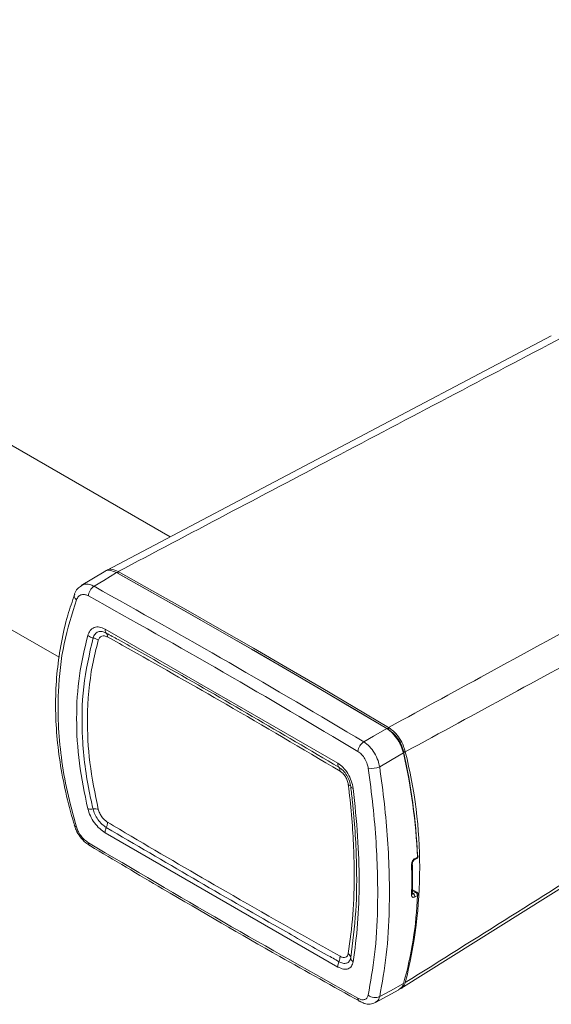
# Model space of a CAD drawing. Header units: millimetres. Extents: x 3623 to 4479, y 1534 to 2139.
# Tile 20 of 21: x 4366 to 4398, y 1942 to 2001. Entities that reach past the tile are written whole.
import ezdxf

# ---------------------------------------------------------------- set-up
doc = ezdxf.new("R2010")
doc.units = ezdxf.units.MM

# ---------------------------------------------------------------- blocks, each defined once
blk = doc.blocks.new('A$C0E9C483C')
at = {"color": 7, "linetype": 'Continuous', "lineweight": 15}
for p, q in [((374.3, 55.85), (57.55, 238.71)), ((47.74, 222.32), (361.05, 41.45)), ((419.84, 79.88), (366.69, 51.84)), ((366.41, 51.68), (363.69, 50.02)), ((366.54, 44.83), (394.34, 28.78)), ((401.88, 1.86), (454.11, 34.66)), ((394.34, 4.43), (366.54, 20.48)), ((403.5, 17.26), (403.78, 17.42)), ((403.56, 17.41), (403.85, 17.57)), ((403.79, 13.37), (403.22, 13.7)), ((403.35, 13.2), (403.64, 13.36)), ((403.85, 12.97), (403.56, 12.81)), ((398.83, 0.19), (401.62, 1.71))]:
    blk.add_line(p, q, dxfattribs=at)
at = {"color": 8, "linetype": 'Continuous', "lineweight": 15}
for p, q in [((403.64, 13.36), (403.24, 13.58)), ((403.24, 13.26), (403.35, 13.2))]:
    blk.add_line(p, q, dxfattribs=at)
at = {"color": 7, "linetype": 'Continuous', "lineweight": 15, "flags": 128}
for points in [[(367.89, 51.57), (366.37, 50.64), (365.22, 49.94)], [(400.18, 32.93), (396.15, 35.34), (392.11, 37.72), (388.07, 40.08), (384.04, 42.42), (380, 44.74), (375.96, 47.04), (371.93, 49.32), (367.89, 51.57)], [(400.4, 33.06), (396.36, 35.46), (392.33, 37.85), (388.29, 40.21), (384.25, 42.55), (380.21, 44.87), (376.18, 47.17), (372.14, 49.45), (368.1, 51.7)], [(368.11, 51.45), (372.14, 49.2), (376.18, 46.92), (380.22, 44.62), (384.25, 42.3), (388.29, 39.96), (392.32, 37.6), (396.36, 35.22), (400.39, 32.81)], [(400.18, 32.93), (400.22, 32.95), (400.26, 32.96), (400.3, 32.96), (400.33, 32.95), (400.36, 32.93), (400.38, 32.9), (400.39, 32.86), (400.39, 32.81)], [(397.44, 31.34), (398.62, 32.02), (400.18, 32.93)], [(402.18, 30.02), (400.62, 29.11), (399.34, 28.36)], [(402.18, 30.02), (402.22, 30.04), (402.25, 30.07), (402.27, 30.1), (402.27, 30.12), (402.27, 30.14), (402.25, 30.16), (402.23, 30.18), (402.19, 30.19)], [(399.34, 0.91), (400.62, 1.6), (402.18, 2.45)]]:
    blk.add_lwpolyline(points, dxfattribs=at)
at = {"color": 7, "linetype": 'Continuous', "lineweight": 15}
for centre, radius, start, end in [((367.98, 51.47), 0.135, 351.894, 129.8126), ((366.07, 48.66), 1.54, 123.6842, 174.9157), ((398.31, 30.01), 1.59, 123.2195, 172.8177), ((333.13, 14.43), 70.79, 2.5385, 12.7182), ((333.49, 14.69), 70.43, 2.5386, 12.718), ((348.11, 16.36), 56.01, 345.7492, 14.2508), ((398.37, 30.66), 2.49, 260.6754, 292.8873), ((363.15, 21.5), 0.316, 203.3344, 263.0542), ((364.98, 19.28), 0.445, 179.0713, 234.3789), ((403.64, 17.68), 0.3, 299.1379, 0), ((403.8, 17.68), 0.14, 8.197, 68.6085), ((403.64, 17.68), 0.3, 0, 2.2752), ((346.63, 14.86), 56.54, 358.1702, 1.8298), ((403.41, 17.38), 0.152, 304.1575, 9.3872), ((360.58, 14.43), 43.29, 343.9283, 358.0666), ((403.09, 12.81), 0.465, 0.813, 56.5016), ((403.38, 12.97), 0.465, 0.8185, 56.496), ((403.64, 13.11), 0.3, 0, 60.0027), ((403.78, 13.12), 0.157, 294.0284, 352.8365), ((403.64, 13.11), 0.3, 357.6155, 0), ((397.21, 0.71), 0.479, 181.5607, 235.8084), ((398.76, 1.98), 1.21, 229.1744, 298.5275)]:
    blk.add_arc(centre, radius, start, end, dxfattribs=at)
at = {"color": 8, "linetype": 'Continuous', "lineweight": 15}
for centre, radius, start, end in [((363.5, 48.84), 0.642, 164.9269, 233.0025), ((403.8, 17.7), 0.142, 290.7173, 356.7656), ((403.09, 16.8), 0.147, 291.9623, 356.2709), ((403.7, 17.55), 0.153, 305.5381, 9.2574), ((403.08, 13.2), 0.156, 293.8878, 353.1244), ((403.73, 13.23), 0.151, 65.6972, 125.6147)]:
    blk.add_arc(centre, radius, start, end, dxfattribs=at)
at = {"color": 7, "linetype": 'Continuous', "lineweight": 15}
for points, knots in [([(421.25, 79.74), (412.09, 74.91), (394.36, 65.57), (376.65, 56.22), (368.1, 51.7)], [0, 0, 0, 0, 0.517097, 1, 1, 1, 1]), ([(400.4, 33.06), (408.81, 37.65), (426.23, 47.17), (443.64, 56.7), (452.64, 61.62)], [0, 0, 0, 0, 0.482903, 1, 1, 1, 1]), ([(454.65, 58.6), (445.64, 53.68), (428.23, 44.2), (410.8, 34.72), (402.4, 30.15)], [0, 0, 0, 0, 0.517743, 1, 1, 1, 1]), ([(367.89, 51.57), (367.65, 51.68), (367.18, 51.88), (366.67, 51.87), (366.47, 51.7), (366.43, 51.66)], [0, 0, 0, 0, 0.432108, 0.864231, 1, 1, 1, 1]), ([(366.71, 51.82), (366.78, 51.87), (367.01, 52.02), (367.51, 51.98), (367.92, 51.79), (368.1, 51.7)], [0, 0, 0, 0, 0.197824, 0.65449, 1, 1, 1, 1]), ([(363.7, 49.99), (363.54, 49.89), (363.19, 49.65), (362.95, 49.26), (362.88, 49.01), (362.88, 49)], [0, 0, 0, 0, 0.422218, 0.972993, 1, 1, 1, 1]), ([(365.22, 49.94), (370.59, 46.93), (381.35, 40.9), (392.08, 34.53), (397.44, 31.34)], [0, 0, 0, 0, 0.499916, 1, 1, 1, 1]), ([(362.92, 48.99), (362.63, 48.16), (361.97, 46.3), (361.27, 43.25), (360.78, 39.89), (360.58, 36.45), (360.67, 32.95), (361.04, 29.39), (361.71, 25.77), (362.34, 23.09), (362.82, 21.62), (362.9, 21.38)], [0, 0, 0, 0, 0.102213, 0.228255, 0.353714, 0.478508, 0.602246, 0.725724, 0.85022, 0.975618, 1, 1, 1, 1]), ([(363.11, 48.32), (362.57, 46.6), (361.47, 43.11), (360.91, 38.05), (360.9, 33.48), (361.26, 29.48), (361.96, 25.37), (362.73, 22.58), (363.11, 21.18)], [0, 0, 0, 0, 0.212864, 0.42914, 0.56982, 0.710501, 0.855249, 1, 1, 1, 1]), ([(364.54, 48.79), (364.42, 48.85), (364.14, 48.98), (363.72, 48.97), (363.33, 48.76), (363.19, 48.47), (363.11, 48.32)], [0, 0, 0, 0, 0.1997919, 0.4653293, 0.7324593, 1, 1, 1, 1]), ([(396.74, 30.21), (391.38, 33.39), (380.66, 39.77), (369.91, 45.79), (364.54, 48.79)], [0, 0, 0, 0, 0.499915, 1, 1, 1, 1]), ([(364.47, 44.07), (364.55, 44.28), (364.72, 44.7), (365.22, 45.05), (365.84, 45.13), (366.3, 44.93), (366.54, 44.83)], [0, 0, 0, 0, 0.236668, 0.491409, 0.745855, 1, 1, 1, 1]), ([(366.68, 44.35), (366.66, 44.38), (366.59, 44.45), (366.54, 44.62), (366.54, 44.76), (366.54, 44.83)], [0, 0, 0, 0, 0.277736, 0.638867, 1, 1, 1, 1]), ([(364.47, 23.35), (364.09, 25.18), (363.33, 28.83), (363.04, 34.15), (363.33, 39.3), (364.09, 42.48), (364.47, 44.07)], [0, 0, 0, 0, 0.25005, 0.500179, 0.750168, 1, 1, 1, 1]), ([(365.1, 23.32), (364.97, 23.89), (364.31, 26.76), (363.7, 31.71), (363.79, 38.04), (364.66, 41.85), (365.1, 43.77)], [0, 0, 0, 0, 0.079184, 0.396763, 0.695282, 1, 1, 1, 1]), ([(365.1, 43.77), (365.03, 43.79), (364.88, 43.83), (364.66, 43.93), (364.54, 44.02), (364.47, 44.07)], [0, 0, 0, 0, 0.2758552, 0.6379627, 1, 1, 1, 1]), ([(365.1, 43.77), (365.17, 43.94), (365.3, 44.27), (365.7, 44.53), (366.18, 44.58), (366.52, 44.43), (366.68, 44.35)], [0, 0, 0, 0, 0.2544192, 0.5088443, 0.7631672, 1, 1, 1, 1]), ([(365.1, 43.77), (365.22, 43.74), (365.45, 43.67), (365.63, 43.54), (365.72, 43.47)], [0, 0, 0, 0, 0.500023, 1, 1, 1, 1]), ([(366.83, 43.88), (366.71, 43.93), (366.46, 44.04), (366.13, 43.99), (365.86, 43.81), (365.77, 43.58), (365.72, 43.47)], [0, 0, 0, 0, 0.25277, 0.505206, 0.757922, 1, 1, 1, 1]), ([(366.68, 44.35), (367.15, 44.09), (369.51, 42.77), (378.79, 37.55), (387.57, 32.38), (394.47, 28.31)], [0, 0, 0, 0, 0.0508899, 0.2544519, 1, 1, 1, 1]), ([(366.68, 44.35), (366.73, 44.29), (366.82, 44.17), (366.83, 43.98), (366.83, 43.88)], [0, 0, 0, 0, 0.499997, 1, 1, 1, 1]), ([(394.6, 27.84), (390.06, 30.53), (381.76, 35.44), (372.49, 40.71), (367.77, 43.35), (366.83, 43.88)], [0, 0, 0, 0, 0.490823, 0.898166, 1, 1, 1, 1]), ([(365.72, 43.47), (365.47, 42.49), (364.73, 39.54), (364.31, 34.66), (364.58, 28.86), (365.34, 25.15), (365.72, 23.29)], [0, 0, 0, 0, 0.1597026, 0.4797442, 0.7378892, 1, 1, 1, 1]), ([(402.4, 2.57), (410.8, 7.85), (428.23, 18.81), (445.64, 29.77), (454.65, 35.45)], [0, 0, 0, 0, 0.482257, 1, 1, 1, 1]), ([(400.4, 33.06), (400.64, 32.89), (401.12, 32.55), (401.74, 31.75), (402.19, 30.92), (402.33, 30.38), (402.4, 30.15)], [0, 0, 0, 0, 0.265998, 0.531998, 0.798028, 1, 1, 1, 1]), ([(402.18, 30.02), (402.09, 30.33), (401.91, 30.94), (401.38, 31.83), (400.81, 32.47), (400.4, 32.8), (400.22, 32.91), (400.18, 32.93)], [0, 0, 0, 0, 0.266033, 0.532067, 0.798079, 0.957385, 1, 1, 1, 1]), ([(400.39, 32.81), (400.56, 32.7), (400.93, 32.44), (401.47, 31.82), (401.95, 31.03), (402.11, 30.47), (402.19, 30.19)], [0, 0, 0, 0, 0.2017043, 0.4677885, 0.7338923, 1, 1, 1, 1]), ([(397.44, 31.34), (397.67, 31.17), (398.14, 30.83), (398.74, 30.02), (399.16, 29.17), (399.28, 28.61), (399.34, 28.36)], [0, 0, 0, 0, 0.264214, 0.528262, 0.792683, 1, 1, 1, 1]), ([(397.97, 28.2), (397.94, 28.37), (397.86, 28.74), (397.59, 29.32), (397.2, 29.87), (396.89, 30.09), (396.74, 30.21)], [0, 0, 0, 0, 0.208101, 0.472912, 0.736599, 1, 1, 1, 1]), ([(394.34, 28.78), (394.55, 28.63), (394.99, 28.32), (395.56, 27.57), (395.99, 26.68), (396.11, 26.08), (396.17, 25.78)], [0, 0, 0, 0, 0.2389188, 0.4926408, 0.7461751, 1, 1, 1, 1]), ([(394.47, 28.31), (394.45, 28.34), (394.39, 28.41), (394.34, 28.57), (394.34, 28.71), (394.34, 28.78)], [0, 0, 0, 0, 0.277736, 0.638867, 1, 1, 1, 1]), ([(394.47, 28.31), (394.64, 28.19), (394.99, 27.94), (395.43, 27.34), (395.75, 26.67), (395.84, 26.22), (395.88, 26)], [0, 0, 0, 0, 0.253465, 0.506977, 0.76093, 1, 1, 1, 1]), ([(394.47, 28.31), (394.52, 28.25), (394.6, 28.14), (394.6, 27.94), (394.6, 27.84)], [0, 0, 0, 0, 0.5, 1, 1, 1, 1]), ([(399.34, 28.36), (399.54, 26.89), (399.94, 23.93), (400.31, 19.61), (400.51, 15.41), (400.51, 10.74), (400.22, 5.75), (399.63, 2.53), (399.34, 0.91)], [0, 0, 0, 0, 0.140678, 0.281353, 0.426104, 0.570854, 0.783698, 1, 1, 1, 1]), ([(395.59, 26.23), (395.56, 26.39), (395.5, 26.72), (395.26, 27.2), (394.95, 27.6), (394.72, 27.76), (394.6, 27.84)], [0, 0, 0, 0, 0.254905, 0.510266, 0.765381, 1, 1, 1, 1]), ([(397.97, 1.06), (398.25, 2.64), (398.82, 5.82), (399.11, 10.71), (399.11, 15.28), (398.93, 19.39), (398.57, 23.69), (398.17, 26.7), (397.97, 28.2)], [0, 0, 0, 0, 0.212864, 0.42914, 0.56982, 0.710501, 0.855249, 1, 1, 1, 1]), ([(395.59, 6.05), (395.8, 7.57), (396.22, 10.59), (396.36, 16.15), (396.14, 21.41), (395.73, 25.03), (395.59, 26.23)], [0, 0, 0, 0, 0.262109, 0.520251, 0.840297, 1, 1, 1, 1]), ([(395.88, 26), (395.86, 26.05), (395.82, 26.14), (395.67, 26.2), (395.59, 26.23)], [0, 0, 0, 0, 0.499987, 1, 1, 1, 1]), ([(395.88, 26), (395.89, 25.98), (395.9, 25.92), (396, 25.84), (396.11, 25.8), (396.17, 25.78)], [0, 0, 0, 0, 0.275874, 0.63795, 1, 1, 1, 1]), ([(395.88, 26), (395.95, 25.39), (396.31, 22.36), (396.63, 17.24), (396.59, 10.93), (396.12, 7.36), (395.88, 5.55)], [0, 0, 0, 0, 0.079185, 0.396767, 0.695284, 1, 1, 1, 1]), ([(396.17, 25.78), (396.37, 23.85), (396.78, 19.99), (396.93, 14.59), (396.78, 9.52), (396.37, 6.54), (396.17, 5.05)], [0, 0, 0, 0, 0.25005, 0.500179, 0.750169, 1, 1, 1, 1]), ([(366.54, 20.48), (366.32, 20.63), (365.87, 20.94), (365.25, 21.66), (364.74, 22.5), (364.56, 23.07), (364.47, 23.35)], [0, 0, 0, 0, 0.238869, 0.492605, 0.746161, 1, 1, 1, 1]), ([(364.47, 23.35), (364.54, 23.33), (364.66, 23.3), (364.88, 23.3), (365.03, 23.31), (365.1, 23.32)], [0, 0, 0, 0, 0.362066, 0.72412, 1, 1, 1, 1]), ([(365.72, 23.29), (365.63, 23.31), (365.45, 23.35), (365.22, 23.33), (365.1, 23.32)], [0, 0, 0, 0, 0.499996, 1, 1, 1, 1]), ([(366.68, 21.11), (366.51, 21.24), (366.15, 21.48), (365.67, 22.05), (365.29, 22.69), (365.16, 23.11), (365.1, 23.32)], [0, 0, 0, 0, 0.25348, 0.507008, 0.760975, 1, 1, 1, 1]), ([(365.72, 23.29), (365.77, 23.13), (365.87, 22.83), (366.14, 22.37), (366.48, 21.99), (366.72, 21.82), (366.83, 21.74)], [0, 0, 0, 0, 0.254923, 0.510296, 0.765416, 1, 1, 1, 1]), ([(362.89, 21.37), (362.94, 21.19), (363.08, 20.71), (363.55, 19.98), (364.13, 19.31), (364.56, 19.05), (364.74, 18.94)], [0, 0, 0, 0, 0.1900385, 0.4884678, 0.7890994, 1, 1, 1, 1]), ([(366.83, 21.74), (366.83, 21.64), (366.82, 21.44), (366.73, 21.22), (366.68, 21.11)], [0, 0, 0, 0, 0.5, 1, 1, 1, 1]), ([(366.83, 21.74), (367.77, 21.18), (372.49, 18.38), (381.76, 12.97), (390.06, 8.27), (394.6, 5.71)], [0, 0, 0, 0, 0.101833, 0.509176, 1, 1, 1, 1]), ([(363.11, 21.18), (363.17, 21.03), (363.29, 20.68), (363.62, 20.14), (364.06, 19.62), (364.38, 19.4), (364.54, 19.29)], [0, 0, 0, 0, 0.2081022, 0.4729126, 0.7365985, 1, 1, 1, 1]), ([(366.54, 20.48), (366.54, 20.55), (366.54, 20.69), (366.59, 20.91), (366.66, 21.05), (366.68, 21.11)], [0, 0, 0, 0, 0.361134, 0.722262, 1, 1, 1, 1]), ([(394.47, 5.07), (394, 5.34), (391.65, 6.66), (382.39, 11.89), (373.59, 17.05), (366.68, 21.11)], [0, 0, 0, 0, 0.0508899, 0.2544517, 1, 1, 1, 1]), ([(364.54, 19.29), (369.91, 16.11), (380.66, 9.75), (391.38, 3.72), (396.74, 0.7)], [0, 0, 0, 0, 0.499915, 1, 1, 1, 1]), ([(364.73, 18.94), (367.62, 17.21), (375.2, 12.7), (385.94, 6.49), (393.77, 2.11), (396.95, 0.34)], [0, 0, 0, 0, 0.269155, 0.703897, 1, 1, 1, 1]), ([(403.15, 16.67), (403.15, 16.73), (403.15, 16.84), (403.22, 17.04), (403.33, 17.21), (403.45, 17.34), (403.53, 17.39), (403.56, 17.41)], [0, 0, 0, 0, 0.215351, 0.430476, 0.645146, 0.859291, 1, 1, 1, 1]), ([(403.24, 16.79), (403.24, 16.8), (403.24, 16.82), (403.24, 16.89), (403.27, 16.98), (403.33, 17.09), (403.39, 17.18), (403.46, 17.24), (403.48, 17.25), (403.49, 17.26)], [0, 0, 0, 0, 0.036842, 0.198736, 0.370165, 0.549975, 0.735683, 0.896892, 1, 1, 1, 1]), ([(403.24, 13.18), (403.25, 13.8), (403.28, 14.98), (403.25, 16.2), (403.24, 16.79)], [0, 0, 0, 0, 0.51886, 1, 1, 1, 1]), ([(403.56, 12.81), (403.51, 12.79), (403.41, 12.75), (403.29, 12.76), (403.2, 12.83), (403.15, 12.93), (403.15, 13.02), (403.15, 13.06)], [0, 0, 0, 0, 0.213899, 0.42802, 0.642507, 0.857471, 1, 1, 1, 1]), ([(403.24, 13.14), (403.24, 13.14), (403.24, 13.14), (403.24, 13.17), (403.24, 13.18)], [0, 0, 0, 0, 0.511054, 1, 1, 1, 1]), ([(394.6, 5.71), (394.73, 5.65), (394.97, 5.54), (395.27, 5.57), (395.5, 5.73), (395.56, 5.94), (395.59, 6.05)], [0, 0, 0, 0, 0.252762, 0.505188, 0.757896, 1, 1, 1, 1]), ([(395.59, 6.05), (395.67, 5.97), (395.82, 5.82), (395.86, 5.64), (395.88, 5.55)], [0, 0, 0, 0, 0.5000142, 1, 1, 1, 1]), ([(394.34, 4.43), (394.34, 4.5), (394.34, 4.64), (394.39, 4.87), (394.45, 5.01), (394.47, 5.07)], [0, 0, 0, 0, 0.361141, 0.722265, 1, 1, 1, 1]), ([(396.17, 5.05), (396.11, 4.87), (396, 4.48), (395.59, 4.18), (395.02, 4.12), (394.57, 4.33), (394.34, 4.43)], [0, 0, 0, 0, 0.2367003, 0.4914304, 0.7458662, 1, 1, 1, 1]), ([(394.6, 5.71), (394.6, 5.61), (394.6, 5.4), (394.52, 5.18), (394.47, 5.07)], [0, 0, 0, 0, 0.499995, 1, 1, 1, 1]), ([(395.88, 5.55), (395.83, 5.4), (395.74, 5.09), (395.41, 4.87), (394.97, 4.84), (394.63, 5), (394.47, 5.07)], [0, 0, 0, 0, 0.254406, 0.508823, 0.763133, 1, 1, 1, 1]), ([(396.17, 5.05), (396.11, 5.11), (396, 5.21), (395.9, 5.39), (395.89, 5.5), (395.88, 5.55)], [0, 0, 0, 0, 0.3620497, 0.7241258, 1, 1, 1, 1]), ([(402.4, 2.57), (402.31, 2.36), (402.14, 1.95), (401.77, 1.8), (401.59, 1.73)], [0, 0, 0, 0, 0.504978, 1, 1, 1, 1]), ([(401.6, 1.73), (401.73, 1.81), (401.96, 1.94), (402.11, 2.25), (402.17, 2.42), (402.18, 2.45)], [0, 0, 0, 0, 0.505533, 0.895634, 1, 1, 1, 1]), ([(396.74, 0.7), (396.85, 0.64), (397.13, 0.51), (397.51, 0.5), (397.83, 0.67), (397.92, 0.93), (397.97, 1.06)], [0, 0, 0, 0, 0.199792, 0.465329, 0.732459, 1, 1, 1, 1]), ([(396.96, 0.35), (397.14, 0.25), (397.53, 0.03), (398.18, -0.05), (398.6, 0.11), (398.8, 0.18)], [0, 0, 0, 0, 0.305483, 0.668475, 1, 1, 1, 1])]:
    blk.add_open_spline(points, degree=3, knots=knots, dxfattribs=at)
at = {"color": 8, "linetype": 'Continuous', "lineweight": 15}
for points, knots in [([(363.7, 49.98), (363.8, 50.05), (364.07, 50.23), (364.62, 50.21), (365.04, 50.02), (365.22, 49.94)], [0, 0, 0, 0, 0.247866, 0.67682, 1, 1, 1, 1]), ([(403.24, 13.17), (403.25, 13.17), (403.28, 13.16), (403.33, 13.18), (403.35, 13.2)], [0, 0, 0, 0, 0.4047756, 1, 1, 1, 1]), ([(399.34, 0.91), (399.27, 0.7), (399.16, 0.38), (398.89, 0.26), (398.8, 0.22)], [0, 0, 0, 0, 0.638938, 1, 1, 1, 1])]:
    blk.add_open_spline(points, degree=3, knots=knots, dxfattribs=at)

msp = doc.modelspace()

# ---------------------------------------------------------------- block references
at = {"xscale": 0.5, "yscale": 0.5, "zscale": 0.5}
msp.add_blockref('A$C0E9C483C', (4187.762, 1942.003), dxfattribs=at)

doc.saveas('drawing.dxf')
